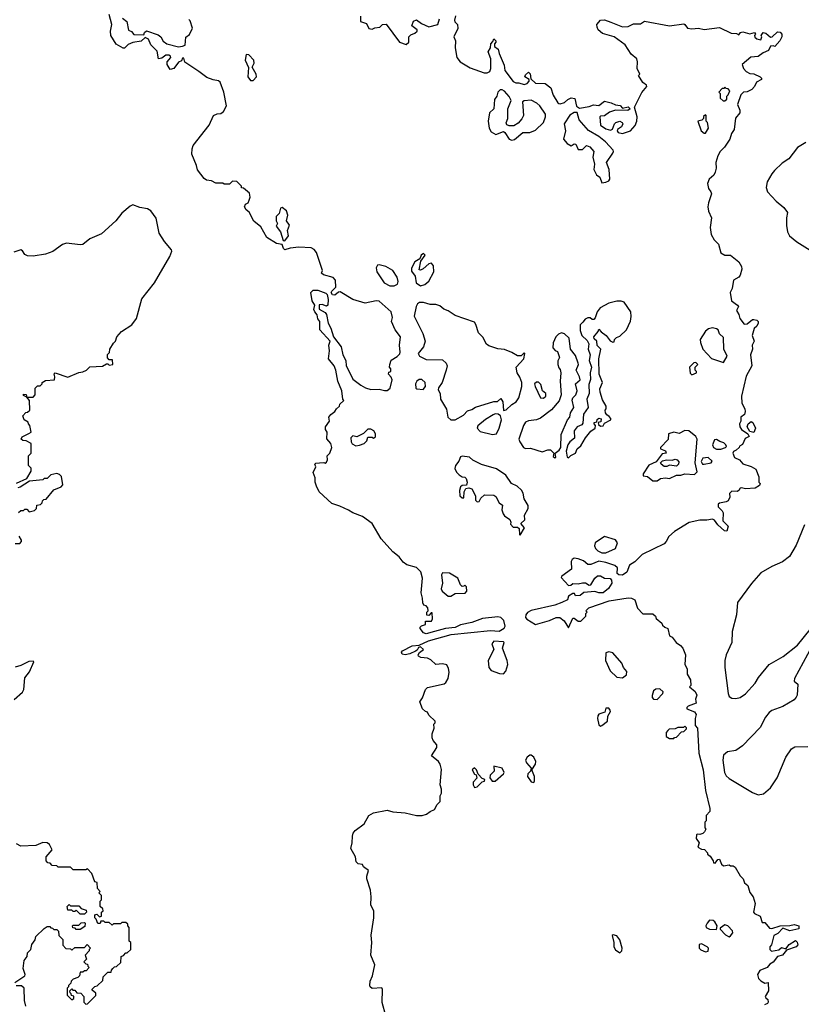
# Model space of a CAD drawing. Extents: x 2239781 to 2394849, y 665654 to 770575.
# Tile 95 of 147: x 2344998 to 2350648, y 693149 to 700269. Entities that reach past the tile are written whole.
import ezdxf

# ---------------------------------------------------------------- set-up
doc = ezdxf.new("R2010")
doc.units = 0

msp = doc.modelspace()

# ---------------------------------------------------------------- linework, layer by layer
at = {"layer": '0CON10XD'}
for points in [[(2347643.1, 693065), (2347618.3, 693161.7), (2347620, 693255), (2347615, 693266.7), (2347545, 693263.8), (2347530, 693275), (2347527.5, 693285), (2347530, 693315), (2347548.1, 693355), (2347564.2, 693434.2), (2347535.6, 693505), (2347542.9, 693595), (2347538.3, 693648.3), (2347557, 693773), (2347557.5, 693825), (2347535.8, 693865), (2347538.8, 693925), (2347533.6, 693973.6), (2347506.7, 694055), (2347506.7, 694075), (2347520, 694115), (2347483.6, 694143.6), (2347475, 694160), (2347445, 694163.3), (2347429.3, 694179.3), (2347423.8, 694215), (2347390.6, 694275), (2347401.4, 694315), (2347402.5, 694365), (2347408, 694385), (2347422.5, 694405), (2347486.4, 694453.6), (2347521.2, 694515), (2347555, 694534.2), (2347655, 694552.2), (2347695, 694541.4), (2347785, 694534.2), (2347865, 694514.2), (2347905.9, 694514.1), (2347937.7, 694522.3), (2347965, 694543.3), (2347995, 694556.7), (2348015, 694592.5), (2348037.5, 694615), (2348037.5, 694655), (2348047.5, 694675), (2348046.7, 694705), (2348036.7, 694735), (2348045.9, 694845.9), (2348036.2, 694885), (2348024.1, 694904.1), (2347973.3, 694945), (2348012.5, 695005), (2348012.5, 695025), (2347986.4, 695056.4), (2347980, 695075), (2347980, 695105), (2347993.3, 695145), (2347990, 695175), (2348000, 695185), (2348000, 695195), (2347955, 695240), (2347945, 695260), (2347930, 695265), (2347910, 695285), (2347890, 695335), (2347910, 695365), (2347930, 695425), (2347945, 695440), (2348065, 695466.2), (2348078.8, 695475), (2348094.3, 695505), (2348101.2, 695551.2), (2348097.3, 695577.3), (2348084.1, 695604.1), (2348055, 695610), (2348005, 695606.7), (2347968.8, 695638.8), (2347945, 695651.2), (2347897, 695657), (2347880, 695665), (2347877.5, 695675), (2347887, 695693), (2347917.5, 695715), (2347895, 695732.5), (2347880.7, 695729.3), (2347870.7, 695709.3), (2347858.8, 695701.2), (2347816.9, 695683.1), (2347785, 695675.6), (2347761.1, 695681.1), (2347757.5, 695695), (2347765.8, 695705), (2347835, 695741.9), (2347885, 695746.7), (2347952.7, 695777.3), (2348116.9, 695823.1), (2348402, 695852), (2348464.2, 695845.8), (2348500.4, 695869.6), (2348507, 695883), (2348497.1, 695925), (2348475, 695944.7), (2348455, 695950.7), (2348342.4, 695937.6), (2348265, 695909.1), (2348185, 695892.2), (2348145, 695873.5), (2348075, 695865.7), (2347995.7, 695844.3), (2347935, 695826.7), (2347917.5, 695835), (2347893.3, 695865), (2347892.5, 695875), (2347902.5, 695885), (2347930, 695895), (2347931.7, 695918.3), (2347975, 695920), (2347982.5, 695935), (2347978.3, 695978.3), (2347971.7, 695978.3), (2347955, 695960), (2347941.7, 695961.7), (2347940, 695985), (2347950, 695995), (2347947.5, 696015), (2347935, 696030), (2347920, 696035), (2347910.7, 696050.7), (2347910, 696085), (2347898.8, 696125), (2347908.8, 696231.2), (2347898, 696275), (2347866.8, 696306.8), (2347795, 696325.6), (2347768.6, 696345), (2347740.6, 696385), (2347695, 696421.1), (2347611.1, 696515), (2347546.1, 696626.1), (2347475, 696675.6), (2347405, 696702.2), (2347375, 696722.9), (2347311.2, 696751.2), (2347255, 696771.1), (2347162.9, 696855), (2347143.1, 696895), (2347134, 696925), (2347133.3, 696955), (2347118, 696995), (2347137.5, 697035), (2347130, 697055), (2347138.3, 697061.7), (2347165, 697063.3), (2347195, 697067.5), (2347205, 697062.5), (2347215, 697070), (2347222.5, 697085), (2347220, 697115), (2347240, 697135), (2347253.3, 697175), (2347246.7, 697205), (2347218.3, 697238.3), (2347220, 697285), (2347207.5, 697305), (2347207.5, 697325), (2347237.5, 697365), (2347232.5, 697395), (2347246.1, 697413.9), (2347276.7, 697435), (2347287.5, 697455), (2347310, 697475), (2347311.7, 697488.3), (2347340, 697515), (2347333.3, 697523.3), (2347326.2, 697585), (2347296.7, 697655), (2347282.5, 697735), (2347270, 697765), (2347230, 697815), (2347237.5, 697875), (2347232.5, 697915), (2347242.5, 697945), (2347168, 698025), (2347167.5, 698085), (2347152.5, 698105), (2347147.5, 698135), (2347130, 698155), (2347123.6, 698173.6), (2347130, 698205), (2347112.5, 698235), (2347102.5, 698295), (2347118.3, 698311.7), (2347153, 698313), (2347210.7, 698290.7), (2347221.2, 698281.2), (2347227.5, 698245), (2347225.6, 698204.4), (2347215, 698196.2), (2347185, 698208.8), (2347163, 698207), (2347162.5, 698175), (2347205, 698151.2), (2347215, 698137.5), (2347226.7, 698075), (2347247.3, 698037.3), (2347266.1, 697976.1), (2347322, 697902), (2347334, 697845), (2347355.8, 697805), (2347358, 697765), (2347367.6, 697747.6), (2347405, 697670), (2347462.5, 697625), (2347496.4, 697606.4), (2347535, 697593.8), (2347595, 697596.2), (2347635, 697586.7), (2347655, 697587.5), (2347676.4, 697603.6), (2347690, 697665), (2347683, 697683), (2347662.5, 697705), (2347665, 697720), (2347680, 697725), (2347680, 697745), (2347670, 697755), (2347672.5, 697775), (2347683.6, 697806.4), (2347726.7, 697833.3), (2347745, 697852.5), (2347748.8, 697865), (2347743.3, 697915), (2347750, 697975), (2347710.8, 698025), (2347686, 698085), (2347692, 698115), (2347683.3, 698155), (2347595, 698233.8), (2347575, 698236), (2347495, 698218), (2347405.8, 698245.8), (2347315, 698300), (2347301.7, 698298.3), (2347275, 698276.2), (2347259.5, 698279.5), (2347250, 698295), (2347253.3, 698305), (2347283.3, 698335), (2347280, 698385), (2347262.5, 698405), (2347193.6, 698423.6), (2347180, 698435), (2347187.5, 698455), (2347144.1, 698584.1), (2347127, 698607), (2347105, 698620), (2347015, 698624.2), (2346953.6, 698616.4), (2346915, 698604), (2346904, 698615), (2346893.8, 698643.8), (2346855, 698649.2), (2346785, 698694), (2346740.6, 698770.6), (2346690.7, 698810.7), (2346656.1, 698876.1), (2346634.1, 698894.1), (2346622.5, 698915), (2346630, 698935), (2346650, 698945), (2346657, 698963), (2346662.5, 698985), (2346657.5, 699015), (2346615, 699050), (2346601.7, 699051.7), (2346600, 699065), (2346568.3, 699098.3), (2346535, 699100), (2346515, 699080), (2346475, 699080), (2346465, 699087.5), (2346415, 699086.7), (2346385, 699103.3), (2346348.3, 699108.3), (2346330, 699120), (2346281.7, 699181.7), (2346276.2, 699215), (2346242.5, 699295), (2346243.8, 699335), (2346252.3, 699357.7), (2346367.5, 699505), (2346397.5, 699575), (2346425, 699586.7), (2346450.7, 699589.3), (2346470, 699605), (2346492.5, 699645), (2346473.8, 699745), (2346446.1, 699816.1), (2346435, 699826.7), (2346395, 699833.3), (2346350.5, 699850.5), (2346293.3, 699895), (2346191.7, 699961.7), (2346185, 699990), (2346175, 699990), (2346168.3, 699971.7), (2346145, 699962.5), (2346112.5, 699915), (2346085, 699907.5), (2346062.5, 699945), (2346062.5, 699965), (2346090, 699995), (2346087.5, 700005), (2346075, 700012.5), (2346055, 700012.5), (2346025, 699990), (2346000, 699985), (2345990.7, 700040.7), (2345946.4, 700086.4), (2345927.7, 700127.7), (2345905, 700140), (2345875.9, 700114.1), (2345816.1, 700103.9), (2345781.7, 700088.3), (2345755, 700063.3), (2345745, 700062.5), (2345695, 700092.5), (2345656.2, 700155), (2345652.9, 700185), (2345663.8, 700235), (2345643.6, 700306.4)], [(2345740, 700280), (2345771.2, 700255), (2345783.3, 700193.3), (2345805, 700182.5), (2345821.7, 700161.7), (2345895, 700160), (2345900, 700175), (2345915, 700187.5), (2345998.3, 700158.3), (2346017.5, 700145), (2346035, 700112.5), (2346060, 700095), (2346145, 700073.3), (2346175, 700076.7), (2346192.5, 700085), (2346198.3, 700141.7), (2346225, 700162.5), (2346247, 700207), (2346230.5, 700260.5), (2346220, 700270)], [(2347460, 700295), (2347460, 700255), (2347505, 700240), (2347522.5, 700205), (2347545, 700200), (2347565, 700210), (2347600, 700215), (2347620, 700235), (2347646.2, 700236.2), (2347742.5, 700105), (2347791.7, 700088.3), (2347810, 700105), (2347810, 700145), (2347825, 700160), (2347855, 700170), (2347870, 700185), (2347870, 700195), (2347833, 700223), (2347845, 700257.5), (2347865, 700267.5), (2347901.7, 700241.7), (2347955, 700216.7), (2348020, 700235), (2348032.5, 700275)], [(2348147, 700297), (2348140, 700265), (2348143, 700253), (2348163, 700233), (2348163.8, 700205), (2348136.7, 700145), (2348148.8, 700115), (2348145.8, 700065), (2348156.7, 699995), (2348182.7, 699962.7), (2348255, 699921.2), (2348355, 699884), (2348376.1, 699883.9), (2348396.4, 699893.6), (2348403.3, 699915), (2348402.5, 699985), (2348383.3, 700035), (2348400, 700065), (2348402.5, 700095), (2348418.3, 700111.7), (2348425, 700130), (2348440, 700115), (2348440, 700105), (2348430, 700095), (2348430, 700075), (2348456.2, 700056.2), (2348462.5, 700025), (2348499.3, 699939.3), (2348505, 699900), (2348565, 699822.5), (2348583, 699813), (2348605, 699812.5), (2348645, 699800), (2348665, 699807.5), (2348680, 699825), (2348680, 699835), (2348650, 699855), (2348655, 699870), (2348675, 699890), (2348687, 699877), (2348691.7, 699841.7), (2348725, 699810), (2348795, 699807.5), (2348837.5, 699775), (2348853.9, 699723.9), (2348887, 699667), (2348895, 699662.5), (2348905, 699660), (2348935, 699670), (2348959.3, 699690.7), (2348985, 699702.5), (2349009.3, 699699.3), (2349022.5, 699642.5), (2349045, 699630), (2349115, 699642), (2349145, 699654), (2349185, 699648.8), (2349225, 699678.8), (2349272.5, 699667.5), (2349305, 699652.5), (2349337, 699647), (2349355, 699630), (2349395, 699637.5), (2349410, 699625), (2349393, 699613), (2349305, 699613.3), (2349260.5, 699599.5), (2349225, 699573.3), (2349195, 699570), (2349190, 699565), (2349196.7, 699505), (2349235, 699478.8), (2349269.3, 699470.7), (2349283, 699477), (2349297.5, 699515), (2349307.5, 699525), (2349335, 699533.8), (2349353.3, 699525), (2349356.7, 699515), (2349346.7, 699495), (2349320, 699475), (2349317.5, 699465), (2349323.6, 699453.6), (2349355, 699446.7), (2349412.5, 699465), (2349445.7, 699504.3), (2349457.5, 699535), (2349460, 699565), (2349442.5, 699635), (2349495, 699743.3), (2349530, 699785), (2349527.5, 699795), (2349501.2, 699815), (2349470, 699865), (2349480, 699875), (2349460.8, 699915), (2349463.3, 699965), (2349457.5, 699985), (2349418.3, 700018.3), (2349375, 700086.7), (2349295, 700144.5), (2349209.6, 700169.6), (2349180, 700195), (2349170.8, 700215), (2349170.5, 700235), (2349195, 700264.4), (2349225, 700266.5), (2349270.4, 700250.4)], [(2349270.4, 700250.4), (2349355, 700216.9), (2349395, 700220), (2349435, 700238.6), (2349485, 700239.4), (2349515, 700258.9), (2349695, 700223.8), (2349797.5, 700237.5), (2349806.4, 700235), (2349825, 700208), (2349855, 700202), (2349905, 700208.5), (2349945, 700198.8), (2350055, 700211.7), (2350140.6, 700170.6), (2350178.8, 700168.8), (2350195, 700160), (2350207.5, 700175), (2350225, 700181.2), (2350275, 700167.5), (2350310, 700175), (2350317.5, 700165), (2350310, 700155), (2350311.7, 700141.7), (2350325, 700130), (2350355, 700122.5), (2350362.5, 700145), (2350357.5, 700155), (2350372.5, 700175), (2350390.7, 700170.7), (2350425, 700142.5), (2350436.1, 700143.9), (2350475, 700180), (2350495, 700177.5), (2350507.5, 700165), (2350505.7, 700145), (2350491.2, 700115), (2350456.4, 700073.6), (2350445, 700080), (2350425, 700077.5), (2350410, 700045), (2350370.8, 700029.2), (2350336.4, 700003.6), (2350283, 699997), (2350220, 699945), (2350230, 699915), (2350250, 699895), (2350275, 699880), (2350305, 699877.5), (2350350, 699855), (2350360, 699845), (2350360, 699835), (2350323.3, 699816.7), (2350310, 699785), (2350290, 699765), (2350255, 699747.5), (2350230, 699745), (2350210, 699725), (2350187.5, 699655), (2350203.3, 699615), (2350203.3, 699595), (2350173, 699557), (2350162.5, 699475), (2350143.3, 699445), (2350130, 699405), (2350092.3, 699347.7), (2350060, 699315), (2350043.8, 699285), (2350028.8, 699235), (2350031.2, 699195), (2350026, 699165), (2350016.2, 699145), (2349981.2, 699115), (2349968.8, 699085), (2349977, 699047), (2349994, 699025), (2349998.3, 699008.3), (2349975.6, 698945), (2349972.9, 698915), (2349975.6, 698885), (2349997.5, 698835), (2349988.6, 698765), (2349996, 698715), (2350017, 698677), (2350048, 698645), (2350065, 698582.5), (2350095, 698566.7), (2350135, 698566.7), (2350195, 698518.8), (2350216.1, 698483.9), (2350218, 698465), (2350205, 698420), (2350195, 698407.5), (2350157.5, 698385), (2350147.5, 698325), (2350132.5, 698295), (2350142.5, 698235), (2350187.5, 698205), (2350192.5, 698195), (2350180, 698165), (2350195.9, 698135.9), (2350202.5, 698107.5), (2350235, 698067.5), (2350255, 698070), (2350295, 698100), (2350305, 698101.2), (2350326.7, 698095), (2350335.6, 698085.6), (2350335.8, 698075), (2350325, 698052.5), (2350307.5, 698035), (2350292.5, 697985), (2350306.7, 697945), (2350293.3, 697915), (2350293.8, 697885), (2350280.8, 697845), (2350289.2, 697765), (2350249.5, 697690.5), (2350214.2, 697545), (2350216.7, 697495), (2350240, 697455), (2350242, 697435), (2350236.2, 697413.8), (2350210, 697395), (2350210, 697365), (2350200, 697345), (2350203.3, 697325), (2350214.3, 697304.3), (2350260, 697275), (2350270, 697255), (2350240.7, 697239.3), (2350223, 697197), (2350200, 697185), (2350197.5, 697175), (2350177.5, 697155), (2350157.5, 697145), (2350153.3, 697135), (2350163.6, 697103.6), (2350200, 697085), (2350225, 697057.5), (2350285, 697037.5), (2350319.3, 697019.3), (2350341.7, 696961.7), (2350340, 696925), (2350350, 696915), (2350345, 696900), (2350315, 696880), (2350245, 696876.7), (2350215, 696882.5), (2350205, 696880), (2350196.4, 696863.6), (2350185, 696857.5), (2350145, 696860), (2350128.3, 696841.7), (2350130, 696815), (2350119.5, 696790.5), (2350105, 696781.2), (2350055, 696772.5), (2350047.5, 696765), (2350047.5, 696745), (2350076.4, 696716.4), (2350081.7, 696701.7), (2350080, 696645), (2350120, 696605), (2350109.3, 696570.7), (2350092.9, 696572.9), (2350043.8, 696615), (2350020, 696650), (2350006.4, 696656.4), (2349965, 696648.8), (2349915, 696649.2), (2349837.4, 696632.6), (2349731.4, 696568.6), (2349689.4, 696530.6), (2349671.4, 696495), (2349655, 696479.4), (2349498, 696402), (2349445, 696349.2), (2349406.7, 696325), (2349386.8, 696273.2), (2349355, 696252.9), (2349327.5, 696255), (2349316.2, 696265), (2349318.8, 696305), (2349300.5, 696320.5), (2349235, 696342.5), (2349185, 696352), (2349125, 696330), (2349105, 696330), (2349072.5, 696355), (2349035, 696370), (2349005, 696373.8), (2348991.2, 696365), (2348985, 696350), (2348987.5, 696295), (2348917.5, 696245), (2348912.5, 696235), (2348965, 696177.5), (2348981.7, 696178.3), (2348995, 696192.5), (2349035, 696190), (2349065, 696196.7), (2349086.4, 696196.4), (2349115, 696180), (2349125, 696182.5), (2349155, 696230), (2349175, 696247.5), (2349195, 696247.5), (2349225, 696230), (2349265, 696227.5), (2349275.9, 696215.9), (2349278, 696195), (2349253.9, 696156.1), (2349215.8, 696124.2), (2349185, 696124), (2349155, 696133.3), (2349075, 696127.5), (2349050, 696105), (2349015, 696102.5), (2349008.3, 696118.3), (2348995, 696120), (2348965, 696100), (2348957.3, 696072.7), (2348916.5, 696053.5), (2348865.2, 696034.8), (2348695, 695996.5), (2348668.5, 695981.5), (2348655.3, 695965), (2348654.1, 695945), (2348663.8, 695933.8), (2348725, 695894), (2348827.2, 695922.8), (2348875, 695945.5), (2348902.5, 695945), (2348932.3, 695922.3), (2348965, 695870), (2348995, 695940), (2349005, 695940), (2349035, 695920), (2349055, 695920), (2349090, 695955), (2349090, 695975), (2349100, 695985), (2349090, 695995), (2349112.5, 696015), (2349257.5, 696065), (2349395, 696087.1), (2349420, 696085), (2349443, 696073), (2349463, 696013), (2349501.7, 695971.7), (2349575, 695972.5), (2349592.5, 695955), (2349598.3, 695938.3), (2349640, 695905), (2349645, 695890), (2349660, 695875), (2349682.5, 695865), (2349693.6, 695813.6), (2349715, 695802.5), (2349742.5, 695765), (2349775, 695743.3), (2349790, 695725), (2349810, 695675), (2349806.7, 695606.7), (2349823.3, 695575), (2349823.3, 695535), (2349846.7, 695495), (2349850, 695455), (2349840, 695445), (2349879.5, 695409.5), (2349893.3, 695385), (2349882.5, 695355), (2349887.5, 695325), (2349830, 695305), (2349820, 695295), (2349820, 695285), (2349875, 695262.5), (2349887.5, 695245), (2349880, 695215), (2349880, 695165), (2349897.5, 695145), (2349907.5, 694965), (2349938.8, 694845), (2349953.9, 694693.9), (2349987.5, 694565), (2349987, 694543), (2349960, 694515), (2349960, 694475), (2349950, 694465), (2349950, 694425), (2349957.5, 694415), (2349947.5, 694395), (2349935, 694383.3), (2349915, 694377.5), (2349895, 694380), (2349890, 694375), (2349888.3, 694348.3), (2349910, 694315), (2349900, 694285), (2349925, 694270), (2349947, 694267), (2349970, 694245), (2349970, 694235), (2349989.3, 694219.3), (2350010, 694185), (2350011.7, 694171.7), (2350025, 694170), (2350043.6, 694196.4), (2350055, 694197.5), (2350071.7, 694161.7), (2350085, 694150), (2350125, 694157.5), (2350135, 694150), (2350155, 694150), (2350169.3, 694139.3), (2350206.4, 694076.4), (2350226.7, 694055), (2350237, 694027), (2350261.7, 694008.3), (2350276.4, 693956.4), (2350300, 693925), (2350313, 693877), (2350302.5, 693815), (2350310, 693805), (2350350, 693785), (2350365, 693740), (2350385, 693740), (2350418.3, 693698.3), (2350435, 693697.5), (2350495, 693716.7), (2350565, 693717.5), (2350595, 693726.7), (2350630, 693715), (2350630, 693695), (2350565, 693680), (2350515, 693700), (2350478.3, 693661.7), (2350450, 693645), (2350431.7, 693578.3), (2350420, 693565), (2350420, 693545), (2350432.5, 693532.5), (2350485, 693542.5), (2350505, 693560), (2350535, 693550), (2350560, 693580), (2350605, 693610), (2350617, 693597), (2350621.7, 693578.3), (2350610, 693565), (2350540, 693540), (2350512.5, 693505), (2350475, 693493.3), (2350445, 693453.3), (2350420.7, 693439.3), (2350400, 693415), (2350347, 693393), (2350330, 693365), (2350337.5, 693335), (2350355, 693317.5), (2350385, 693302.5), (2350407, 693307), (2350410, 693245), (2350387.5, 693205), (2350390, 693195), (2350405, 693182.5), (2350408, 693165), (2350402.5, 693155), (2350382.5, 693145)], [(2346685, 699830), (2346710, 699855), (2346707.5, 699875), (2346677.5, 699925), (2346692.5, 699955), (2346691.2, 699975), (2346655, 700013.3), (2346635, 700017.5), (2346626.2, 699975), (2346651.7, 699921.7), (2346646.7, 699855), (2346665, 699830), (2346685, 699830)], [(2350095, 699682.5), (2350110, 699695), (2350110, 699715), (2350120, 699725), (2350130, 699755), (2350118.3, 699768.3), (2350105, 699770), (2350095, 699780), (2350088.3, 699771.7), (2350075, 699770), (2350052.5, 699745), (2350060, 699735), (2350061.7, 699701.7), (2350083, 699683), (2350095, 699682.5)], [(2348555, 699398.6), (2348575, 699402.9), (2348635, 699452.5), (2348686.1, 699453.9), (2348725, 699470), (2348783.3, 699525), (2348797.5, 699565), (2348797.5, 699585), (2348757.5, 699645), (2348736.1, 699666.1), (2348695, 699687.5), (2348645, 699682.5), (2348632.5, 699675), (2348640, 699575), (2348628.3, 699551.7), (2348600, 699520), (2348569.5, 699500.5), (2348535, 699502), (2348518.8, 699508.8), (2348513.6, 699523.6), (2348526, 699555), (2348526.7, 699625), (2348550, 699685), (2348535, 699712.5), (2348501.2, 699751.2), (2348485, 699762), (2348469.5, 699760.5), (2348454.3, 699745.7), (2348446, 699715), (2348429.5, 699690.5), (2348426, 699625), (2348393.8, 699595), (2348383.8, 699535), (2348390, 699485), (2348405, 699457.5), (2348438.3, 699438.3), (2348495, 699460), (2348505, 699453.3), (2348535, 699405.7), (2348555, 699398.6)], [(2349205, 699090), (2349235, 699093.3), (2349256.4, 699103.6), (2349262.5, 699115), (2349258, 699185), (2349238.8, 699235), (2349285, 699302.5), (2349290, 699315), (2349286.7, 699325), (2349233.3, 699385), (2349185, 699423.3), (2349108.3, 699468.3), (2349042, 699545), (2349026.4, 699596.4), (2349005, 699596.7), (2348975, 699577.5), (2348932.5, 699515), (2348942.5, 699465), (2348927.5, 699405), (2348955, 699372.5), (2348985, 699357.5), (2349005, 699370), (2349018.3, 699368.3), (2349035, 699330), (2349065, 699330), (2349095, 699360), (2349119.3, 699349.3), (2349146.7, 699315), (2349140, 699275), (2349152.5, 699225), (2349147.5, 699185), (2349167, 699147), (2349190.7, 699130.7), (2349205, 699090)], [(2349955, 699447.5), (2349977.5, 699485), (2349970, 699525), (2349960, 699535), (2349960, 699575), (2349955, 699580), (2349941.7, 699568.3), (2349940, 699555), (2349928.3, 699541.7), (2349900, 699535), (2349924, 699465), (2349945, 699447.5), (2349955, 699447.5)], [(2350679.4, 699380.6), (2350620, 699345), (2350557.6, 699262.4), (2350509.7, 699230.3), (2350452.8, 699177.2), (2350434.2, 699155), (2350401.2, 699095), (2350393.3, 699055), (2350404.2, 699024.2), (2350465, 698956.2), (2350521.1, 698911.1), (2350548, 698875), (2350540, 698835), (2350539.5, 698779.5), (2350548, 698735), (2350562, 698705), (2350615, 698662), (2350729.7, 698589.7)], [(2344975, 696916.7), (2345048.3, 696951.7), (2345080, 697005), (2345080, 697025), (2345060, 697045), (2345060, 697115), (2345080, 697135), (2345080, 697205), (2345045, 697222.5), (2345020, 697225), (2345007.5, 697235), (2345015, 697252.5), (2345063.6, 697276.4), (2345080, 697285), (2345070, 697335), (2345060, 697345), (2345058.3, 697358.3), (2345030, 697375), (2345020, 697405), (2345041.7, 697428.3), (2345055, 697430), (2345070, 697445), (2345067.5, 697515), (2345050, 697540), (2345025, 697550), (2345025, 697560), (2345045, 697557.5), (2345050, 697540), (2345095, 697540), (2345110, 697555), (2345110, 697605), (2345125, 697620), (2345145, 697620), (2345160, 697635), (2345160, 697645), (2345185, 697660), (2345250, 697665), (2345252.5, 697685), (2345246.7, 697705), (2345254.2, 697715.8), (2345345, 697683.3), (2345425, 697717.5), (2345455, 697722.5), (2345480, 697735), (2345505, 697757.5), (2345596.4, 697763.6), (2345625, 697780), (2345635, 697780), (2345645, 697770), (2345670, 697775), (2345668.3, 697808.3), (2345645, 697810), (2345632.5, 697822.5), (2345633, 697847), (2345647, 697863), (2345650, 697885), (2345675, 697930), (2345690, 697945), (2345700, 697975), (2345732.5, 698015), (2345809.1, 698060.9), (2345842.6, 698107.4), (2345880.4, 698249.6), (2345970.8, 698365), (2346083.8, 698555), (2346096.2, 698595), (2346093.8, 698605), (2346044.8, 698664.8), (2346004.6, 698725), (2345985, 698834), (2345945, 698885.8), (2345920.3, 698900.3), (2345865, 698910), (2345815, 698929.2), (2345795, 698920), (2345735, 698868.6), (2345691.9, 698815), (2345589.1, 698720.9), (2345505.6, 698684.4), (2345455, 698644), (2345435, 698640), (2345335, 698652.5), (2345307.9, 698642.1), (2345237, 698593), (2345185, 698574), (2345095, 698559.2), (2345055, 698560.8), (2345035, 698571.2), (2345017.7, 698597.7), (2345005, 698603.3), (2344955, 698586.7)], [(2346915, 698670), (2346940, 698705), (2346932.5, 698745), (2346947, 698783), (2346926.7, 698815), (2346936.2, 698855), (2346925.9, 698885.9), (2346895, 698910), (2346882.5, 698905), (2346873.6, 698866.4), (2346852.5, 698845), (2346852.5, 698815), (2346860, 698795), (2346852.5, 698775), (2346883.3, 698735), (2346903, 698673), (2346915, 698670)], [(2347895, 698343.8), (2347926.1, 698353.9), (2347955, 698377.5), (2347991.2, 698445), (2347989.3, 698489.3), (2347975, 698507.5), (2347955, 698502.5), (2347915, 698467.5), (2347895, 698457.5), (2347885, 698460), (2347898.3, 698521.7), (2347927.5, 698565), (2347917.5, 698577.5), (2347900, 698565), (2347890, 698540), (2347855, 698516.7), (2347829.3, 698470.7), (2347830.5, 698450.5), (2347856.2, 698415), (2347863.8, 698365), (2347895, 698343.8)], [(2347673, 698343), (2347705, 698344.2), (2347727.5, 698355), (2347733.8, 698375), (2347725, 698407.5), (2347693.9, 698453.9), (2347645, 698483.3), (2347595, 698496.2), (2347585, 698492.5), (2347573.3, 698475), (2347580, 698445), (2347631.2, 698365), (2347673, 698343)], [(2348145, 697374.2), (2348205, 697408.8), (2348235, 697440), (2348265, 697450), (2348292.3, 697467.7), (2348425, 697506.7), (2348451.7, 697508.3), (2348475, 697530), (2348490, 697505), (2348495, 697442.5), (2348515, 697447.5), (2348553.9, 697486.1), (2348585.9, 697504.1), (2348606.7, 697535), (2348627.5, 697615), (2348626.7, 697645), (2348613.6, 697683.6), (2348592.5, 697715), (2348587.5, 697755), (2348642.5, 697815), (2348650, 697855), (2348645, 697860), (2348621.7, 697838.3), (2348595, 697836.7), (2348555, 697862.5), (2348503.2, 697883.2), (2348455, 697888.6), (2348389.4, 697909.4), (2348372.1, 697922.1), (2348345, 697973.3), (2348313.8, 698005), (2348295.8, 698065), (2348285, 698081.2), (2348145, 698130), (2348095, 698163.8), (2348064.2, 698174.2), (2348035, 698198.8), (2348005, 698210), (2347965, 698210), (2347916.4, 698223.6), (2347886.7, 698223.3), (2347872.5, 698215), (2347862.5, 698195), (2347848.8, 698125), (2347910.7, 697999.3), (2347928.8, 697945), (2347915.9, 697904.1), (2347878.8, 697855), (2347886.7, 697835), (2347935, 697812), (2348055, 697809.2), (2348081.2, 697785), (2348086.7, 697765), (2348081.2, 697735), (2348051.2, 697645), (2348024.5, 697605.5), (2348022.7, 697592.7), (2348036.2, 697565), (2348038.8, 697525), (2348082.3, 697452.3), (2348092, 697395), (2348115, 697376), (2348145, 697374.2)], [(2348965, 697100), (2348982.7, 697117.3), (2349015.9, 697134.1), (2349027.5, 697165), (2349055, 697187.5), (2349086.7, 697245), (2349127, 697293), (2349157.5, 697315), (2349160, 697335), (2349150, 697345), (2349150, 697355), (2349168.3, 697361.7), (2349171.7, 697378.3), (2349185, 697387.5), (2349201.7, 697381.7), (2349198.3, 697361.7), (2349180, 697355), (2349181.7, 697341.7), (2349195, 697330), (2349215, 697332.5), (2349225, 697350), (2349270, 697375), (2349270, 697385), (2349259.3, 697399.3), (2349240.7, 697410.7), (2349232.5, 697425), (2349230, 697445), (2349236.7, 697455), (2349236.7, 697475), (2349210.5, 697520.5), (2349193.3, 697575), (2349190.7, 697599.3), (2349210, 697645), (2349186.4, 697706.4), (2349183.8, 697815), (2349197.5, 697885), (2349173, 697913), (2349170, 697945), (2349150.7, 697960.7), (2349147.5, 697975), (2349180, 698015), (2349185, 698030), (2349200.7, 698010.7), (2349235.9, 697985.9), (2349265, 697947.5), (2349285, 697937.5), (2349295, 697940), (2349297.5, 697955), (2349310.7, 697969.3), (2349335, 697981.2), (2349384, 698025), (2349412.3, 698087.7), (2349418.8, 698121.2), (2349415.9, 698155.9), (2349367.5, 698225), (2349345, 698233.3), (2349315, 698233.3), (2349255, 698218.8), (2349192.5, 698185), (2349172.5, 698155), (2349158.3, 698111.7), (2349148.3, 698101.7), (2349135, 698100), (2349121.7, 698111.7), (2349105, 698112.5), (2349085, 698102.5), (2349068.3, 698081.7), (2349048.3, 698061.7), (2349048, 698022), (2349062, 697985), (2349099.3, 697949.3), (2349111.2, 697925), (2349106.2, 697885), (2349120.8, 697845), (2349112.9, 697805), (2349131.2, 697755), (2349122, 697715), (2349123.2, 697666.8), (2349111.7, 697631.7), (2349113.1, 697565), (2349096.9, 697525), (2349107.5, 697465), (2349072.5, 697415), (2349069.4, 697350.6), (2349060.8, 697339.2), (2349028, 697325), (2349005.6, 697295), (2349007, 697243), (2348973.8, 697215), (2348960.3, 697195), (2348948.7, 697148.7), (2348954, 697105), (2348965, 697100)], [(2348865, 697100.6), (2348873.9, 697106.1), (2348868.8, 697135), (2348896.4, 697155), (2348910, 697175), (2348910.6, 697269.4), (2348958.6, 697375), (2348974.2, 697395), (2348978.1, 697425), (2349003.5, 697465), (2348991.7, 697518.3), (2348996.9, 697533.1), (2349018.8, 697555), (2349027.1, 697585), (2349016, 697635), (2349048.9, 697665), (2349045, 697686.2), (2349019.4, 697735), (2349036.7, 697775), (2349035.6, 697785), (2349015, 697840), (2348979.2, 697885), (2348969.4, 697965), (2348935, 697996), (2348915, 698003.8), (2348892.5, 697995), (2348872.5, 697975), (2348853, 697933), (2348852.5, 697895), (2348867.5, 697877.5), (2348885, 697870), (2348900, 697825), (2348888.3, 697801.7), (2348887.5, 697775), (2348895, 697750), (2348905, 697740), (2348910, 697715), (2348903.8, 697655), (2348912, 697555), (2348897.7, 697512.3), (2348842.7, 697447.3), (2348762.3, 697387.7), (2348734.1, 697375.9), (2348675, 697367.5), (2348655, 697358.8), (2348640, 697335), (2348606.7, 697235), (2348612.5, 697215), (2348640, 697175), (2348655, 697168.8), (2348689.3, 697169.3), (2348775, 697143.3), (2348815, 697157.5), (2348835, 697157.5), (2348857.5, 697135), (2348855, 697110), (2348865, 697100.6)], [(2350085, 697790), (2350112.5, 697835), (2350086.7, 697885), (2350085, 697970), (2350055, 697997.5), (2350047.5, 698025), (2350033.6, 698033.6), (2350005, 698041.2), (2349976.4, 698033.6), (2349953.9, 698016.1), (2349917.5, 697955), (2349918.8, 697935), (2349936.4, 697886.4), (2349997.7, 697817.7), (2350085, 697790)], [(2349855, 697700), (2349890, 697715), (2349890, 697725), (2349880, 697735), (2349880, 697755), (2349900, 697775), (2349885, 697790), (2349871.7, 697788.3), (2349840, 697755), (2349843, 697713), (2349855, 697700)], [(2347915, 697593.3), (2347930, 697615), (2347928.8, 697645), (2347905, 697666.2), (2347885, 697666.2), (2347867.5, 697655), (2347857.5, 697635), (2347860, 697605), (2347868.3, 697598.3), (2347915, 697593.3)], [(2348785, 697531.2), (2348800, 697545), (2348800, 697565), (2348777.5, 697585), (2348765, 697630), (2348747, 697647), (2348733, 697647), (2348720, 697635), (2348722.5, 697615), (2348763.3, 697535), (2348785, 697531.2)], [(2348415, 697268), (2348445, 697273.3), (2348463.8, 697315), (2348480, 697375), (2348472.5, 697405), (2348457, 697417), (2348435, 697417.5), (2348419.3, 697410.7), (2348365, 697377.5), (2348308.3, 697331.7), (2348304.1, 697314.1), (2348325, 697290.8), (2348415, 697268)], [(2350305, 697282.5), (2350275, 697290), (2350256.7, 697325), (2350262.5, 697345), (2350285, 697362.5), (2350296.1, 697356.1), (2350316.7, 697315), (2350305, 697282.5)], [(2347427, 697187), (2347455, 697192.5), (2347486.4, 697203.6), (2347506.1, 697223.9), (2347515, 697250), (2347545, 697250), (2347555, 697242.5), (2347568.3, 697251.7), (2347570, 697275), (2347557.5, 697295), (2347535, 697306.7), (2347515, 697307.5), (2347483, 697277), (2347435, 697252.5), (2347405, 697260), (2347390, 697245), (2347393.3, 697215), (2347401.7, 697201.7), (2347427, 697187)], [(2349605, 696933.3), (2349630, 696950), (2349665, 696956.2), (2349695, 696951.2), (2349745, 696974), (2349776.1, 696973.9), (2349806.4, 696983.6), (2349875, 696980), (2349895, 697000), (2349880, 697065), (2349893.8, 697235), (2349885.7, 697255.7), (2349835.7, 697295.7), (2349805, 697298.6), (2349765, 697276.7), (2349725, 697286.7), (2349687.5, 697275), (2349686.1, 697233.9), (2349630, 697175), (2349630, 697165), (2349665, 697150), (2349670, 697135), (2349641.7, 697128.3), (2349598.3, 697071.7), (2349545, 697047.5), (2349503.3, 696985), (2349505, 696970), (2349536.1, 696966.1), (2349575, 696933.8), (2349605, 696933.3)], [(2350035, 697162), (2350065, 697163.3), (2350100, 697175), (2350107.5, 697182.5), (2350102.5, 697195), (2350088.6, 697208.6), (2350058, 697218), (2350035, 697233.8), (2350019.5, 697230.5), (2350006, 697195), (2350013.8, 697175), (2350035, 697162)], [(2348615, 696540), (2348645.8, 696595), (2348620, 696625), (2348648.8, 696651.2), (2348646.7, 696685), (2348672.5, 696735), (2348672.5, 696755), (2348644.1, 696804.1), (2348635.8, 696845.8), (2348625, 696867.5), (2348592.5, 696895), (2348553.3, 696915), (2348512.5, 696975), (2348445, 697020), (2348335, 697051.2), (2348273.8, 697083.8), (2348250, 697105), (2348195, 697113.3), (2348185, 697107.5), (2348172, 697075), (2348147.5, 697045), (2348142.1, 697022.1), (2348155, 696996.7), (2348175, 696976.7), (2348195, 696962.5), (2348215, 696960), (2348225, 696950), (2348232.5, 696925), (2348228.3, 696901.7), (2348195, 696900), (2348185, 696890), (2348177.5, 696865), (2348180, 696825), (2348195, 696810), (2348208.3, 696811.7), (2348210, 696855), (2348221.7, 696878.3), (2348245, 696882.5), (2348267, 696877), (2348292.5, 696825), (2348292.5, 696795), (2348305, 696782.5), (2348320, 696785), (2348331.7, 696808.3), (2348358.3, 696831.7), (2348425, 696830), (2348440, 696820), (2348462.5, 696775), (2348488.3, 696758.3), (2348483.3, 696725), (2348493.3, 696695), (2348502, 696682), (2348540, 696655), (2348547.5, 696635), (2348545, 696620), (2348565, 696600), (2348595, 696600), (2348608.3, 696588.3), (2348610, 696545), (2348615, 696540)], [(2349675, 697037.5), (2349655, 697037.5), (2349633.6, 697053.6), (2349630, 697065), (2349645, 697077.5), (2349673.6, 697086.4), (2349715, 697082.5), (2349735, 697090), (2349750, 697085), (2349761.7, 697071.7), (2349760, 697055), (2349745, 697040), (2349695, 697047.5), (2349675, 697037.5)], [(2349945, 697053.8), (2349997, 697063), (2350002.5, 697075), (2349975, 697102.5), (2349935, 697096.7), (2349923.9, 697073.9), (2349932.5, 697055), (2349945, 697053.8)], [(2344990, 696705), (2345005, 696720), (2345025, 696720), (2345035, 696730), (2345048.3, 696728.3), (2345065, 696710), (2345105, 696720), (2345120, 696735), (2345121.7, 696758.3), (2345148.3, 696761.7), (2345160, 696775), (2345161.7, 696788.3), (2345171.7, 696798.3), (2345188.3, 696801.7), (2345245, 696870), (2345298.3, 696891.7), (2345310, 696905), (2345300, 696965), (2345285, 696980), (2345265, 696987.5), (2345223, 696977), (2345195, 696950), (2345175, 696950), (2345165, 696940), (2345068.3, 696931.7), (2345001.7, 696888.3), (2344983.3, 696883.3)], [(2350671.6, 696615), (2350610.6, 696469.4), (2350562.8, 696387.2), (2350510.8, 696349.2), (2350435, 696315.5), (2350355, 696267.8), (2350288.1, 696191.9), (2350187.5, 696055), (2350178.8, 695965), (2350148, 695845), (2350146, 695765), (2350104, 695675), (2350095.7, 695635), (2350095.6, 695585), (2350119.7, 695395), (2350127.1, 695375), (2350145, 695362.5), (2350175, 695360.3), (2350205, 695366.5), (2350245, 695393.2), (2350315, 695470.5)], [(2344965, 696480), (2344998.3, 696481.7), (2345010, 696495), (2345010, 696505), (2344993, 696533)], [(2349235, 696413.5), (2349303.3, 696445), (2349318, 696485), (2349305, 696506.2), (2349225, 696532.5), (2349156.7, 696485), (2349152.5, 696465), (2349160, 696445), (2349177.4, 696427.4), (2349205, 696413.5), (2349235, 696413.5)], [(2348115, 696100), (2348145, 696120), (2348218.3, 696121.7), (2348230, 696135), (2348227, 696167), (2348215, 696180), (2348208.3, 696171.7), (2348195, 696170), (2348183, 696183), (2348165, 696230), (2348105, 696266.7), (2348055, 696267.5), (2348047, 696253), (2348053.3, 696195), (2348043, 696153), (2348052.5, 696135), (2348095, 696100), (2348115, 696100)], [(2350315, 695470.5), (2350338.8, 695511.2), (2350415, 695605.6), (2350516.3, 695663.7), (2350620, 695745), (2350712.3, 695857.7)], [(2348495, 695538.8), (2348511.7, 695558.3), (2348526.2, 695605), (2348521.2, 695635), (2348486.7, 695725), (2348500, 695765), (2348495, 695770), (2348425, 695773.3), (2348410, 695755), (2348424.2, 695715), (2348382.9, 695635), (2348388.6, 695585), (2348405, 695562), (2348465, 695540), (2348495, 695538.8)], [(2350723.8, 695735), (2350598.6, 695505), (2350596.7, 695485), (2350623, 695463), (2350617.5, 695385), (2350610.7, 695369.3), (2350595, 695350), (2350515, 695302), (2350435, 695274.3), (2350415, 695258.1), (2350388.5, 695225), (2350350, 695150), (2350222.1, 695017.9), (2350175, 694983.3), (2350115, 694973.3), (2350085, 694950), (2350080.5, 694915), (2350092.9, 694825), (2350105, 694801.2), (2350125, 694781.2), (2350295, 694680), (2350335, 694663.3), (2350375, 694670), (2350425.8, 694714.2), (2350474.2, 694785.8), (2350536.7, 694935), (2350577.5, 694995), (2350600.7, 695009.3), (2350695, 695012.5)], [(2349355, 695510), (2349385, 695530), (2349387.5, 695555), (2349362.5, 695585), (2349350, 695615), (2349285, 695690), (2349255, 695697.5), (2349235, 695690), (2349232.5, 695635), (2349265, 695560), (2349313, 695513), (2349355, 695510)], [(2344958.3, 695351.7), (2345016.7, 695405), (2345026.7, 695425), (2345035, 695510), (2345068.3, 695551.7), (2345100, 695625), (2345095, 695630), (2345063, 695627), (2345005, 695597.5), (2344965, 695587.5)], [(2349605, 695352.5), (2349647.5, 695395), (2349648.3, 695408.3), (2349625, 695430), (2349595, 695427.5), (2349580, 695415), (2349568.3, 695381.7), (2349568.3, 695368.3), (2349580, 695355), (2349605, 695352.5)], [(2349195, 695160), (2349205, 695163.8), (2349247.5, 695195), (2349248.3, 695231.7), (2349267.5, 695265), (2349266.7, 695276.7), (2349255, 695290), (2349235, 695290), (2349228.3, 695261.7), (2349185, 695246.2), (2349176.1, 695233.9), (2349174, 695215), (2349185, 695170), (2349195, 695160)], [(2349725, 695070), (2349731.7, 695078.3), (2349745, 695080), (2349781.7, 695118.3), (2349798.3, 695121.7), (2349818.3, 695141.7), (2349818.3, 695148.3), (2349805, 695160), (2349795, 695150), (2349755, 695150), (2349735, 695140), (2349693, 695137), (2349681.7, 695128.3), (2349670, 695115), (2349670, 695085), (2349695, 695070), (2349725, 695070)], [(2348715, 694753.3), (2348720, 694765), (2348718, 694795), (2348700, 694845), (2348726.7, 694885), (2348728.9, 694905), (2348715, 694935.7), (2348695, 694950), (2348685, 694950), (2348666.2, 694935), (2348654, 694915), (2348660.8, 694895), (2348693.8, 694855), (2348690, 694835), (2348670, 694815), (2348668.1, 694795), (2348695, 694756.7), (2348715, 694753.3)], [(2348285, 694716.7), (2348305, 694721.2), (2348341.7, 694758.3), (2348358.3, 694761.7), (2348360, 694775), (2348341.7, 694781.7), (2348311.7, 694811.7), (2348300, 694845), (2348285, 694857.5), (2348267.5, 694845), (2348285, 694812.5), (2348298.3, 694808.3), (2348302.5, 694785), (2348276.2, 694755), (2348274.3, 694735), (2348285, 694716.7)], [(2348435, 694762.5), (2348495.9, 694814.1), (2348500, 694825), (2348485, 694856.2), (2348425, 694870), (2348427.5, 694835), (2348397.5, 694805), (2348397, 694787), (2348413.3, 694763.3), (2348435, 694762.5)], [(2344963.3, 693305), (2345033.8, 693355), (2345036.7, 693365), (2345023.6, 693406.4), (2345030, 693465), (2345052.5, 693495), (2345055, 693520), (2345077.5, 693545), (2345085, 693580), (2345110, 693615), (2345115, 693640), (2345175, 693697.5), (2345195, 693710), (2345215, 693710), (2345221.7, 693701.7), (2345235, 693700), (2345245, 693690), (2345265, 693690), (2345278.3, 693678.3), (2345280, 693645), (2345308.3, 693618.3), (2345310, 693575), (2345331.7, 693551.7), (2345365, 693550), (2345375, 693540), (2345395, 693560), (2345465, 693560), (2345485, 693580), (2345510, 693555), (2345500, 693545), (2345500, 693535), (2345470, 693505), (2345480, 693475), (2345460, 693455), (2345475, 693440), (2345488.3, 693438.3), (2345490, 693425), (2345500, 693415), (2345478.3, 693391.7), (2345465, 693390), (2345455, 693380), (2345435, 693380), (2345430, 693355), (2345418.3, 693341.7), (2345385, 693330), (2345370, 693315), (2345368.3, 693301.7), (2345350, 693285), (2345350, 693275), (2345340, 693265), (2345340, 693215), (2345375, 693180), (2345388.3, 693191.7), (2345388.3, 693208.3), (2345371.7, 693211.7), (2345370, 693225), (2345361.7, 693231.7), (2345360, 693245), (2345375, 693260), (2345381.7, 693251.7), (2345395, 693250), (2345411.7, 693231.7), (2345438.3, 693228.3), (2345460, 693205), (2345460, 693165), (2345475, 693150), (2345488.3, 693151.7), (2345548.3, 693211.7), (2345548.3, 693228.3), (2345521.7, 693251.7), (2345521.7, 693258.3), (2345541.7, 693278.3), (2345558.3, 693281.7), (2345598.3, 693321.7), (2345601.7, 693348.3), (2345635, 693380), (2345658.3, 693381.7), (2345660, 693395), (2345671.7, 693408.3), (2345681.7, 693418.3), (2345698.3, 693421.7), (2345728.3, 693451.7), (2345730, 693495), (2345748.3, 693501.7), (2345765, 693520), (2345775, 693520), (2345800, 693545), (2345800, 693595), (2345790, 693605), (2345790, 693705), (2345780, 693715), (2345778.3, 693728.3), (2345765, 693740), (2345735, 693740), (2345725, 693730), (2345675, 693730), (2345665, 693720), (2345645, 693740), (2345615, 693740), (2345605, 693750), (2345585, 693750), (2345578.3, 693731.7), (2345561.7, 693731.7), (2345550, 693765), (2345540, 693775), (2345540, 693795), (2345555, 693800), (2345575, 693780), (2345590, 693785), (2345590, 693815), (2345600, 693825), (2345598.3, 693838.3), (2345580, 693855), (2345580, 693895), (2345590, 693905), (2345590, 693935), (2345570, 693955), (2345580, 693965), (2345560, 693985), (2345558.3, 694028.3), (2345540, 694035), (2345520, 694095), (2345488.3, 694128.3), (2345475, 694120), (2345385, 694120), (2345365, 694140), (2345275, 694140), (2345265, 694150), (2345231.7, 694151.7), (2345218.3, 694168.3), (2345201.7, 694171.7), (2345190, 694185), (2345190, 694215), (2345232.5, 694265), (2345213.9, 694303.9), (2345195, 694316.2), (2345165, 694318.8), (2345115, 694297.5), (2345005, 694292.5), (2344975, 694310)], [(2345465, 693800), (2345435, 693800), (2345405, 693830), (2345395, 693820), (2345385, 693820), (2345375, 693830), (2345345, 693830), (2345340, 693855), (2345355, 693870), (2345365, 693860), (2345425, 693860), (2345441.7, 693841.7), (2345478.3, 693828.3), (2345480, 693815), (2345465, 693800)], [(2345435, 693690), (2345405, 693690), (2345398.3, 693698.3), (2345381.7, 693701.7), (2345380, 693715), (2345385, 693720), (2345425, 693720), (2345441.7, 693738.3), (2345465, 693740), (2345470, 693735), (2345468.3, 693711.7), (2345435, 693690)], [(2350035, 693690), (2350040, 693715), (2350022.5, 693745), (2350010, 693755), (2349984.2, 693755.8), (2349966.7, 693735), (2349957.5, 693715), (2349960, 693705), (2349985, 693692.5), (2350035, 693690)], [(2350125, 693637.5), (2350135, 693642.5), (2350152.5, 693665), (2350149.3, 693679.3), (2350117.5, 693715), (2350095, 693722.5), (2350061.7, 693698.3), (2350061.7, 693691.7), (2350100.7, 693650.7), (2350125, 693637.5)], [(2349335, 693520), (2349350, 693535), (2349352.5, 693555), (2349336.7, 693615), (2349315, 693642.5), (2349288.3, 693651.7), (2349280, 693645), (2349293.3, 693595), (2349291.2, 693565), (2349305, 693542.5), (2349335, 693520)], [(2349955, 693528.8), (2349975, 693533.3), (2349977.5, 693555), (2349967.5, 693565), (2349925, 693586.2), (2349908.8, 693581.2), (2349908, 693555), (2349921.3, 693541.3), (2349955, 693528.8)], [(2345042.5, 693135), (2345032.5, 693175), (2345030, 693265), (2345011.7, 693281.7), (2344973, 693283)]]:
    msp.add_lwpolyline(points, dxfattribs=at)

doc.saveas('drawing.dxf')
